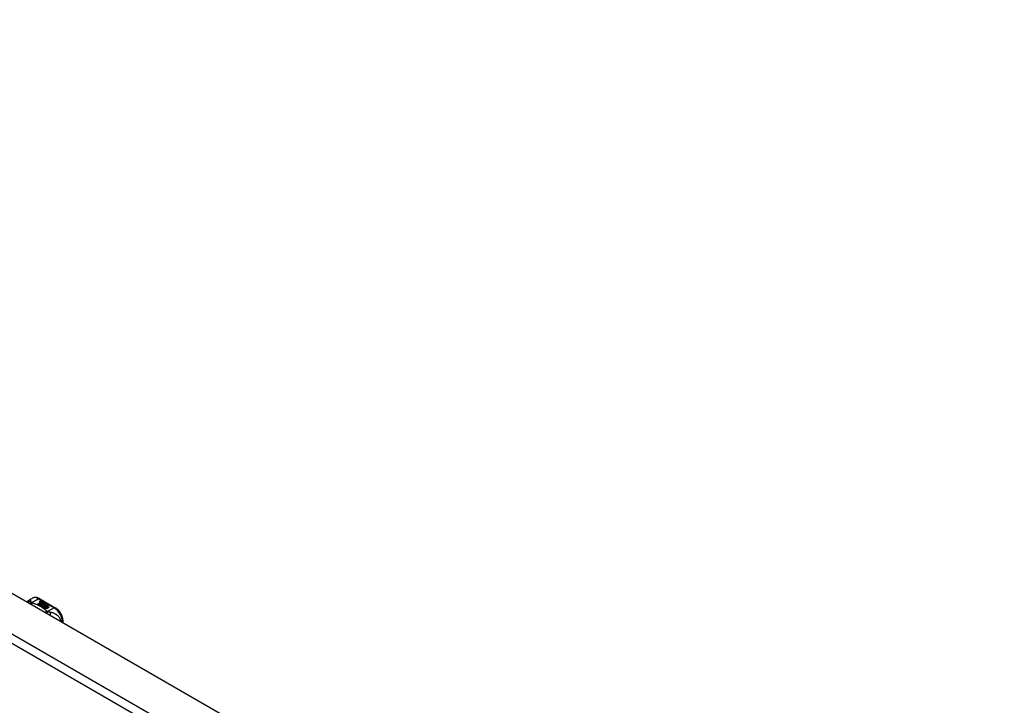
# Model space of a CAD drawing. Header units: inches. Extents: x 14 to 456, y 41 to 215.
# Tile 150 of 154: x 405 to 421, y 199 to 211. Entities that reach past the tile are written whole.
import ezdxf

# ---------------------------------------------------------------- set-up
doc = ezdxf.new("R2010")
doc.units = ezdxf.units.IN
doc.header["$MEASUREMENT"] = 0
doc.layers.add('Visible Edges(ANSI)', color=7, linetype='Continuous', lineweight=25)
doc.layers.add('Visible Tangent Edges(ANSI)', color=7, linetype='Continuous', lineweight=25)

msp = doc.modelspace()

# ---------------------------------------------------------------- linework, layer by layer
at = {"layer": 'Visible Edges(ANSI)'}
for p, q in [((387.843, 210.613), (421.505, 191.229)), ((404.737, 200.951), (404.777, 200.974)), ((404.895, 200.967), (405.16, 200.814)), ((404.869, 200.878), (404.906, 200.899)), ((404.883, 200.87), (404.869, 200.878)), ((404.906, 200.898), (404.87, 200.877)), ((404.921, 200.892), (404.883, 200.87)), ((404.885, 200.868), (404.923, 200.89)), ((404.899, 200.86), (404.885, 200.868)), ((404.923, 200.889), (404.886, 200.868)), ((404.896, 200.918), (404.916, 200.926)), ((404.916, 200.924), (404.896, 200.917)), ((404.942, 200.885), (404.899, 200.86)), ((404.9, 200.911), (404.9, 200.91)), ((404.901, 200.859), (404.947, 200.886)), ((404.932, 200.841), (404.901, 200.859)), ((404.945, 200.883), (404.902, 200.858)), ((404.922, 200.922), (404.903, 200.914)), ((404.906, 200.899), (404.906, 200.898)), ((404.908, 200.909), (404.908, 200.907)), ((404.908, 200.907), (404.908, 200.905)), ((404.918, 200.896), (404.915, 200.895)), ((404.915, 200.895), (404.921, 200.892)), ((404.915, 200.895), (404.915, 200.893)), ((404.92, 200.891), (404.915, 200.893)), ((404.916, 200.926), (404.922, 200.922)), ((404.916, 200.926), (404.916, 200.924)), ((404.92, 200.921), (404.916, 200.924)), ((404.916, 200.902), (404.916, 200.901)), ((404.953, 200.873), (404.916, 200.851)), ((404.916, 200.851), (404.956, 200.855)), ((404.916, 200.851), (404.916, 200.851)), ((404.956, 200.853), (404.917, 200.85)), ((404.918, 200.895), (404.923, 200.897)), ((404.924, 200.892), (404.918, 200.895)), ((404.919, 200.912), (404.932, 200.917)), ((404.932, 200.915), (404.919, 200.91)), ((404.938, 200.913), (404.919, 200.905)), ((404.919, 200.912), (404.919, 200.91)), ((404.923, 200.895), (404.92, 200.894)), ((404.923, 200.897), (404.922, 200.898)), ((404.923, 200.897), (404.923, 200.895)), ((404.923, 200.89), (404.933, 200.884)), ((404.923, 200.89), (404.923, 200.889)), ((404.933, 200.883), (404.923, 200.889)), ((404.954, 200.904), (404.924, 200.892)), ((404.926, 200.89), (404.95, 200.891)), ((404.934, 200.886), (404.926, 200.89)), ((404.95, 200.889), (404.929, 200.888)), ((404.932, 200.917), (404.938, 200.913)), ((404.932, 200.917), (404.932, 200.915)), ((404.936, 200.912), (404.932, 200.915)), ((404.951, 200.844), (404.932, 200.841)), ((404.933, 200.884), (404.942, 200.885)), ((404.933, 200.884), (404.933, 200.883)), ((404.938, 200.883), (404.933, 200.883)), ((404.949, 200.887), (404.934, 200.886)), ((404.935, 200.902), (404.948, 200.907)), ((404.948, 200.906), (404.935, 200.901)), ((404.947, 200.886), (404.942, 200.879)), ((404.942, 200.879), (404.953, 200.873)), ((404.942, 200.879), (404.942, 200.878)), ((404.952, 200.872), (404.942, 200.878)), ((404.945, 200.879), (404.95, 200.886)), ((404.953, 200.875), (404.945, 200.879)), ((404.95, 200.885), (404.946, 200.879)), ((404.947, 200.833), (404.951, 200.844)), ((405.01, 200.796), (404.947, 200.833)), ((404.948, 200.907), (404.954, 200.904)), ((404.948, 200.907), (404.948, 200.906)), ((404.952, 200.903), (404.948, 200.906)), ((404.951, 200.843), (404.948, 200.832)), ((404.95, 200.886), (404.949, 200.887)), ((404.95, 200.891), (404.957, 200.902)), ((404.957, 200.9), (404.95, 200.889)), ((404.95, 200.891), (404.95, 200.889)), ((404.95, 200.886), (404.95, 200.885)), ((404.951, 200.844), (404.951, 200.843)), ((404.959, 200.886), (404.953, 200.875)), ((404.956, 200.855), (404.96, 200.869)), ((404.96, 200.867), (404.956, 200.853)), ((404.956, 200.855), (404.956, 200.853)), ((404.957, 200.902), (404.965, 200.898)), ((404.957, 200.902), (404.957, 200.9)), ((404.964, 200.896), (404.957, 200.9)), ((404.965, 200.898), (404.959, 200.89)), ((404.959, 200.89), (404.96, 200.89)), ((404.959, 200.89), (404.959, 200.889)), ((404.96, 200.888), (404.959, 200.889)), ((404.983, 200.887), (404.959, 200.886)), ((404.96, 200.89), (404.976, 200.891)), ((404.976, 200.89), (404.96, 200.888)), ((404.96, 200.89), (404.96, 200.888)), ((404.96, 200.869), (404.96, 200.867)), ((404.972, 200.848), (404.964, 200.823)), ((404.964, 200.823), (404.979, 200.832)), ((404.964, 200.823), (404.964, 200.823)), ((404.979, 200.83), (404.965, 200.822)), ((404.968, 200.872), (404.968, 200.87)), ((404.972, 200.881), (404.972, 200.879)), ((404.972, 200.881), (404.989, 200.871)), ((404.989, 200.869), (404.972, 200.879)), ((404.994, 200.85), (404.972, 200.848)), ((404.984, 200.869), (404.973, 200.875)), ((404.976, 200.891), (404.983, 200.887)), ((404.976, 200.891), (404.976, 200.89)), ((404.981, 200.887), (404.976, 200.89)), ((404.978, 200.863), (404.976, 200.858)), ((404.976, 200.858), (405.012, 200.861)), ((405.009, 200.859), (404.976, 200.856)), ((404.976, 200.858), (404.976, 200.856)), ((404.979, 200.832), (405.025, 200.805)), ((404.979, 200.832), (404.979, 200.83)), ((405.024, 200.804), (404.979, 200.83)), ((404.98, 200.882), (404.985, 200.885)), ((404.981, 200.833), (404.996, 200.842)), ((405.027, 200.806), (404.981, 200.833)), ((404.985, 200.883), (404.982, 200.882)), ((404.996, 200.84), (404.982, 200.832)), ((404.984, 200.869), (404.984, 200.867)), ((404.985, 200.885), (404.985, 200.883)), ((404.989, 200.871), (404.989, 200.869)), ((405.012, 200.851), (404.991, 200.847)), ((404.991, 200.847), (404.994, 200.85)), ((404.992, 200.874), (404.992, 200.872)), ((404.994, 200.848), (404.993, 200.847)), ((404.994, 200.85), (404.994, 200.848)), ((404.996, 200.842), (405.043, 200.815)), ((404.996, 200.842), (404.996, 200.84)), ((405.041, 200.814), (404.996, 200.84)), ((404.998, 200.843), (405.012, 200.851)), ((405.045, 200.816), (404.998, 200.843)), ((405.012, 200.849), (405, 200.842)), ((405.012, 200.861), (405.006, 200.857)), ((405.006, 200.857), (405.048, 200.857)), ((405.006, 200.857), (405.006, 200.855)), ((405.038, 200.855), (405.006, 200.855)), ((405.025, 200.805), (405.01, 200.796)), ((405.012, 200.851), (405.012, 200.849)), ((405.048, 200.857), (405.014, 200.851)), ((405.014, 200.851), (405.06, 200.825)), ((405.014, 200.851), (405.014, 200.849)), ((405.058, 200.824), (405.014, 200.849)), ((405.043, 200.815), (405.027, 200.806)), ((405.06, 200.825), (405.045, 200.816)), ((405.291, 200.566), (405.291, 200.587))]:
    msp.add_line(p, q, dxfattribs=at)
at = {"layer": 'Visible Edges(ANSI)', "flags": 128}
for points in [[(404.895, 200.967), (404.881, 200.974), (404.867, 200.98), (404.852, 200.984), (404.837, 200.987), (404.822, 200.987), (404.806, 200.985), (404.791, 200.981), (404.777, 200.974)], [(404.696, 200.909), (404.704, 200.921), (404.713, 200.933), (404.725, 200.943), (404.737, 200.951)], [(405.291, 200.587), (405.29, 200.604), (405.288, 200.62), (405.285, 200.636), (405.281, 200.653), (405.275, 200.669), (405.269, 200.685), (405.261, 200.701), (405.253, 200.717), (405.244, 200.732), (405.233, 200.746), (405.223, 200.76), (405.211, 200.773), (405.199, 200.785), (405.186, 200.796), (405.173, 200.806), (405.16, 200.814)]]:
    msp.add_lwpolyline(points, dxfattribs=at)
at = {"layer": 'Visible Edges(ANSI)'}
for centre, major_axis, start_param, end_param in [((404.896, 200.912), (-0.007, 0), 5.820233, 7.062977), ((404.896, 200.911), (-0.007, 0), 5.820233, 6.078955), ((404.907, 200.909), (0.0192, 0), 2.164208, 2.67864), ((404.907, 200.907), (-0.0192, 0), 5.305801, 5.820233), ((404.903, 200.916), (-0.0164, 0), 0.779792, 1.90155), ((404.904, 200.911), (-0.004, 0), 5.90879, 7.175095), ((404.908, 200.911), (-0.0082, 0), 5.323118, 5.90879), ((404.904, 200.91), (-0.004, 0), 0, 0.89191), ((404.906, 200.913), (0.0084, 0), 4.033503, 4.932446), ((404.906, 200.912), (-0.0084, 0), 0.89191, 1.767313), ((404.912, 200.903), (-0.00676, 0), 5.794367, 7.059467), ((404.912, 200.901), (-0.00676, 0), 5.794367, 6.071487), ((404.923, 200.9), (0.0192, 0), 2.419321, 2.652775), ((404.923, 200.898), (-0.0192, 0), 5.560914, 5.794367), ((404.918, 200.906), (0.016, 0), 3.905964, 4.740051), ((404.918, 200.904), (-0.016, 0), 0.764371, 1.402544), ((404.918, 200.907), (-0.016, 0), 0.776281, 1.787416), ((404.901, 200.926), (0.031, 0), 4.949028, 5.337665), ((404.901, 200.924), (-0.031, 0), 1.80809, 2.196072), ((404.92, 200.902), (-0.004, 0), 5.908937, 7.173827), ((404.923, 200.901), (-0.0082, 0), 5.323254, 5.908937), ((404.92, 200.901), (-0.004, 0), 0, 0.890642), ((404.922, 200.904), (0.0084, 0), 4.032234, 4.932287), ((404.922, 200.903), (-0.0084, 0), 0.890642, 1.484281), ((404.922, 200.903), (-0.0084, 0), 1.514337, 1.790695), ((404.917, 200.917), (0.031, 0), 4.932287, 5.323254), ((404.917, 200.915), (-0.031, 0), 1.790695, 2.181662), ((404.97, 200.872), (-0.0101, 0), 5.913952, 6.982716), ((404.97, 200.871), (-0.0101, 0), 5.913952, 6.142632), ((404.979, 200.875), (0.022, 0), 3.701478, 4.680599), ((404.979, 200.874), (-0.022, 0), 0.559885, 1.507168), ((404.978, 200.871), (-0.0188, 0), 5.081623, 5.913952), ((404.978, 200.869), (-0.0188, 0), 5.081623, 5.913952), ((404.979, 200.875), (-0.0199, 0), 0.617996, 1.556283), ((404.974, 200.872), (-0.00637, 0), 4.999578, 6.390788), ((404.975, 200.872), (-0.0073, 0), 0.107602, 1.123637), ((404.974, 200.87), (-0.00637, 0), 0, 0.107602), ((404.975, 200.87), (-0.0073, 0), 0.107602, 1.123637), ((404.977, 200.874), (0.0112, 0), 4.26523, 5.375571), ((404.977, 200.872), (0.0112, 0), 4.26523, 5.375571), ((404.979, 200.879), (-0.0265, 0), 1.556283, 2.296236), ((404.973, 200.871), (0.0205, 0), 0.343453, 1.17916), ((404.966, 200.864), (0.0405, 0), 0.638101, 1.087938), ((404.966, 200.862), (-0.0405, 0), 3.779694, 4.229531), ((404.986, 200.874), (0.0064, 0), 5.210263, 6.626638), ((404.986, 200.872), (0.0064, 0), 5.210263, 6.283185), ((404.988, 200.873), (0.0132, 0), 5.437829, 6.921287), ((404.988, 200.872), (0.0132, 0), 0.108138, 0.638101)]:
    msp.add_ellipse(centre, major_axis=major_axis, ratio=0.575862, start_param=start_param, end_param=end_param, dxfattribs=at)
at = {"layer": 'Visible Tangent Edges(ANSI)'}
for p, q in [((387.253, 210.273), (420.915, 190.889)), ((420.845, 190.767), (387.183, 210.152)), ((404.768, 200.903), (404.876, 200.965)), ((404.876, 200.965), (405.14, 200.813)), ((404.89, 200.914), (404.89, 200.912)), ((404.896, 200.918), (404.896, 200.917)), ((404.901, 200.91), (404.901, 200.908)), ((404.906, 200.905), (404.906, 200.903)), ((404.917, 200.901), (404.917, 200.899)), ((404.924, 200.9), (404.924, 200.898)), ((404.935, 200.902), (404.935, 200.901)), ((404.961, 200.874), (404.961, 200.873)), ((404.968, 200.871), (404.968, 200.87)), ((404.972, 200.868), (404.972, 200.866)), ((404.998, 200.878), (404.998, 200.876)), ((405.14, 200.813), (405.032, 200.751))]:
    msp.add_line(p, q, dxfattribs=at)
at = {"layer": 'Visible Tangent Edges(ANSI)', "flags": 128}
for points in [[(404.753, 200.921), (404.751, 200.921), (404.749, 200.921), (404.747, 200.921), (404.745, 200.921), (404.743, 200.92), (404.74, 200.92), (404.738, 200.92), (404.736, 200.919), (404.734, 200.919), (404.732, 200.918), (404.73, 200.917), (404.728, 200.917), (404.726, 200.916), (404.724, 200.915), (404.722, 200.914), (404.72, 200.913), (404.718, 200.912), (404.716, 200.911), (404.714, 200.91), (404.712, 200.909), (404.71, 200.907), (404.708, 200.906), (404.707, 200.905), (404.705, 200.903)], [(404.753, 200.921), (404.753, 200.924), (404.752, 200.926), (404.752, 200.928), (404.752, 200.931), (404.752, 200.933), (404.751, 200.935), (404.751, 200.937), (404.75, 200.939), (404.75, 200.94), (404.75, 200.942), (404.749, 200.944), (404.749, 200.945), (404.748, 200.947), (404.747, 200.948), (404.747, 200.949), (404.746, 200.95), (404.745, 200.951), (404.744, 200.952), (404.743, 200.952), (404.742, 200.952), (404.741, 200.952), (404.74, 200.952), (404.739, 200.952), (404.737, 200.951)], [(404.768, 200.903), (404.767, 200.902), (404.765, 200.902), (404.764, 200.901), (404.763, 200.901), (404.762, 200.9), (404.76, 200.9), (404.759, 200.899), (404.758, 200.899), (404.756, 200.898), (404.755, 200.897), (404.754, 200.897), (404.753, 200.896), (404.751, 200.895), (404.75, 200.894), (404.749, 200.893), (404.747, 200.893), (404.746, 200.892), (404.745, 200.891), (404.743, 200.89), (404.742, 200.889), (404.741, 200.888), (404.74, 200.887), (404.738, 200.886), (404.737, 200.885)], [(404.768, 200.903), (404.767, 200.904), (404.766, 200.905), (404.765, 200.906), (404.764, 200.906), (404.763, 200.907), (404.762, 200.908), (404.761, 200.909), (404.76, 200.91), (404.759, 200.911), (404.758, 200.912), (404.758, 200.912), (404.757, 200.913), (404.756, 200.914), (404.756, 200.915), (404.755, 200.915), (404.755, 200.916), (404.755, 200.917), (404.754, 200.917), (404.754, 200.918), (404.754, 200.919), (404.753, 200.919), (404.753, 200.92), (404.753, 200.921), (404.753, 200.921)], [(404.778, 200.896), (404.778, 200.896), (404.777, 200.895), (404.776, 200.894), (404.775, 200.893), (404.774, 200.893), (404.773, 200.892), (404.773, 200.891), (404.772, 200.89), (404.771, 200.889), (404.77, 200.888), (404.769, 200.887), (404.768, 200.886), (404.767, 200.885), (404.767, 200.884), (404.766, 200.883), (404.765, 200.882), (404.764, 200.881), (404.763, 200.88), (404.762, 200.879), (404.762, 200.878), (404.761, 200.876), (404.76, 200.875), (404.759, 200.874), (404.758, 200.873)], [(404.778, 200.896), (404.778, 200.897), (404.777, 200.897), (404.777, 200.897), (404.776, 200.897), (404.776, 200.897), (404.775, 200.898), (404.775, 200.898), (404.774, 200.898), (404.774, 200.898), (404.774, 200.899), (404.773, 200.899), (404.773, 200.899), (404.772, 200.899), (404.772, 200.9), (404.771, 200.9), (404.771, 200.9), (404.771, 200.901), (404.77, 200.901), (404.77, 200.901), (404.769, 200.902), (404.769, 200.902), (404.769, 200.902), (404.768, 200.903), (404.768, 200.903)], [(405.021, 200.757), (405.013, 200.763), (405.005, 200.77), (404.997, 200.777), (404.988, 200.784), (404.979, 200.79), (404.97, 200.797), (404.961, 200.803), (404.952, 200.81), (404.942, 200.816), (404.933, 200.822), (404.923, 200.828), (404.913, 200.834), (404.902, 200.84), (404.892, 200.845), (404.881, 200.851), (404.87, 200.857), (404.859, 200.862), (404.848, 200.867), (404.837, 200.872), (404.826, 200.877), (404.814, 200.882), (404.802, 200.887), (404.79, 200.892), (404.778, 200.896)], [(405.021, 200.757), (405.02, 200.756), (405.019, 200.756), (405.018, 200.755), (405.016, 200.754), (405.015, 200.754), (405.014, 200.753), (405.013, 200.753), (405.012, 200.752), (405.01, 200.751), (405.009, 200.751), (405.008, 200.75), (405.007, 200.749), (405.005, 200.748), (405.004, 200.748), (405.003, 200.747), (405.002, 200.746), (405, 200.745), (404.999, 200.744), (404.998, 200.743), (404.997, 200.742), (404.996, 200.741), (404.994, 200.74), (404.993, 200.739), (404.992, 200.738)], [(405.032, 200.751), (405.032, 200.75), (405.031, 200.749), (405.03, 200.748), (405.029, 200.747), (405.029, 200.747), (405.028, 200.746), (405.027, 200.745), (405.026, 200.744), (405.026, 200.743), (405.025, 200.742), (405.024, 200.741), (405.023, 200.74), (405.022, 200.739), (405.022, 200.738), (405.021, 200.737), (405.02, 200.736), (405.019, 200.734), (405.018, 200.733), (405.018, 200.732), (405.017, 200.731), (405.016, 200.73), (405.015, 200.728), (405.014, 200.727), (405.013, 200.726)], [(405.032, 200.751), (405.032, 200.751), (405.031, 200.751), (405.031, 200.751), (405.03, 200.751), (405.03, 200.752), (405.029, 200.752), (405.029, 200.752), (405.028, 200.752), (405.027, 200.753), (405.027, 200.753), (405.027, 200.753), (405.026, 200.753), (405.026, 200.754), (405.025, 200.754), (405.025, 200.754), (405.024, 200.754), (405.024, 200.755), (405.023, 200.755), (405.023, 200.755), (405.023, 200.755), (405.022, 200.756), (405.022, 200.756), (405.022, 200.756), (405.021, 200.757)], [(405.069, 200.739), (405.068, 200.739), (405.066, 200.74), (405.065, 200.74), (405.064, 200.74), (405.062, 200.74), (405.061, 200.741), (405.06, 200.741), (405.058, 200.742), (405.057, 200.742), (405.055, 200.742), (405.054, 200.743), (405.052, 200.743), (405.051, 200.744), (405.049, 200.744), (405.047, 200.745), (405.046, 200.745), (405.044, 200.746), (405.042, 200.747), (405.041, 200.747), (405.039, 200.748), (405.037, 200.749), (405.036, 200.749), (405.034, 200.75), (405.032, 200.751)], [(405.255, 200.587), (405.252, 200.601), (405.248, 200.615), (405.242, 200.628), (405.236, 200.64), (405.229, 200.651), (405.221, 200.662), (405.213, 200.671), (405.205, 200.679), (405.197, 200.687), (405.188, 200.694), (405.18, 200.7), (405.171, 200.705), (405.163, 200.71), (405.154, 200.715), (405.146, 200.719), (405.137, 200.722), (405.128, 200.725), (405.12, 200.728), (405.112, 200.731), (405.103, 200.733), (405.095, 200.735), (405.086, 200.736), (405.078, 200.738), (405.069, 200.739)], [(405.069, 200.739), (405.07, 200.738), (405.07, 200.736), (405.07, 200.735), (405.071, 200.733), (405.071, 200.731), (405.071, 200.729), (405.072, 200.728), (405.072, 200.726), (405.072, 200.724), (405.073, 200.722), (405.073, 200.72), (405.073, 200.718), (405.073, 200.716), (405.073, 200.714), (405.074, 200.712), (405.074, 200.709), (405.074, 200.707), (405.074, 200.705), (405.074, 200.703), (405.074, 200.7), (405.074, 200.698), (405.074, 200.696), (405.074, 200.693), (405.074, 200.691)]]:
    msp.add_lwpolyline(points, dxfattribs=at)
at = {"layer": 'Visible Tangent Edges(ANSI)'}
for centre, major_axis, ratio, start_param, end_param in [((404.876, 200.804), (-0.098, 0.171), 0.578093, 5.499721, 6.283185), ((404.876, 200.933), (0.0196, 0.0341), 0.578093, 0, 0.783464), ((405.14, 200.78), (0.0196, 0.0341), 0.578093, 0, 0.783464), ((405.14, 200.652), (0.098, -0.171), 0.578093, 0.795218, 2.358128), ((405.251, 200.587), (0.0394, 0), 0.575862, 5.537379, 6.283185)]:
    msp.add_ellipse(centre, major_axis=major_axis, ratio=ratio, start_param=start_param, end_param=end_param, dxfattribs=at)

doc.saveas('drawing.dxf')
